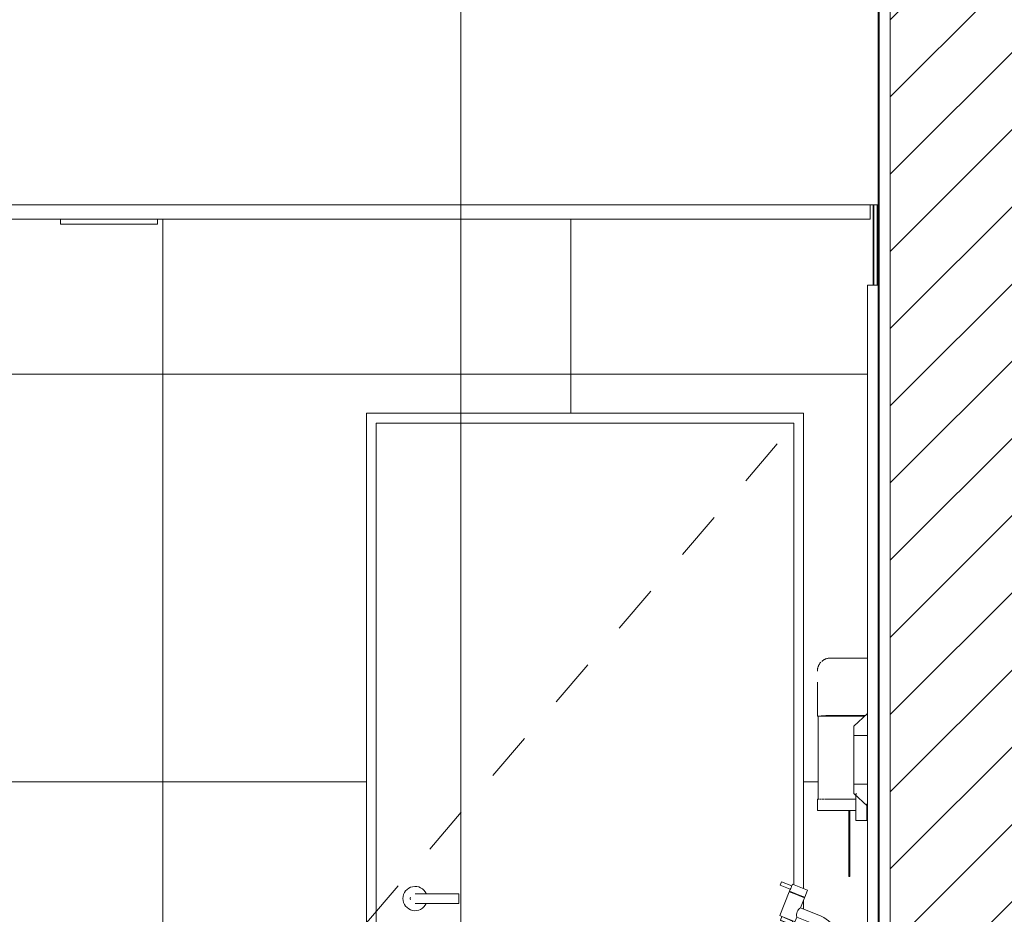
# Model space of a CAD drawing. Header units: metres. Extents: x 3.7 to 90.5, y -1.7 to 14.3.
# Tile 120 of 256: x 46.7 to 48.7, y 0.7 to 2.6. Entities that reach past the tile are written whole.
import ezdxf

# ---------------------------------------------------------------- set-up
doc = ezdxf.new("R2010")
doc.units = ezdxf.units.M
doc.linetypes.add('Center', pattern=[0.03175, 0.00635, -0.004763, 0.015875, -0.004763])
for name, color, linetype, lineweight in [('A-CLNG', 7, 'Continuous', 18), ('A-DOOR', 7, 'Continuous', 18), ('A-GENM', 7, 'Continuous', 18), ('A-WALL', 7, 'Continuous', 18), ('A-WALL-PATT', 7, 'Continuous', 18), ('E-LITE-EQPM', 7, 'Continuous', 18), ('G-ANNO-SYMB', 7, 'Continuous', 9), ('I-FURN', 7, 'Continuous', 18), ('P-SANR-FIXT', 7, 'Continuous', 18)]:
    doc.layers.add(name, color=color, linetype=linetype, lineweight=lineweight)
pattern_1 = [(45, (61.611, 8.385), (-0.0795495, 0.0795495), []), (135, (61.611, 8.385), (-0.0795495, -0.0795495), [])]

# ---------------------------------------------------------------- blocks, each defined once
blk = doc.blocks.new('Porta banheiros - P4- BANHEIROS madeira-7237431-Corte 2')
at = {"layer": 'A-DOOR', "linetype": 'Center'}
blk.add_line((53.2879, 0.71), (54.1879, 1.76), dxfattribs=at)
at = {"layer": 'A-DOOR'}
for p, q in [((53.3079, -0.34), (53.3079, 1.74)), ((53.3079, 1.74), (54.1679, 1.74)), ((54.1679, 1.74), (53.3079, 1.74)), ((53.3079, 1.74), (53.3079, -0.34)), ((54.1679, 0.7885), (54.1679, 1.74)), ((54.1679, 0.7885), (54.1679, 1.74)), ((54.1679, 0.7704), (54.1679, 0.7717)), ((54.1679, 0.7704), (54.1679, 0.7717)), ((53.4779, 0.77), (53.4079, 0.77)), ((53.4779, 0.76), (53.4779, 0.77)), ((53.4779, 0.75), (53.4779, 0.76)), ((53.4079, 0.75), (53.4779, 0.75))]:
    blk.add_line(p, q, dxfattribs=at)
at = {"layer": 'A-DOOR', "flags": 128}
for points in [[(53.4079, 0.77), (53.4071, 0.77), (53.4063, 0.77), (53.4056, 0.77), (53.4048, 0.77), (53.404, 0.77), (53.4032, 0.77), (53.4024, 0.77), (53.4017, 0.77), (53.4009, 0.77), (53.4002, 0.77), (53.3994, 0.77), (53.3987, 0.77), (53.398, 0.77), (53.3973, 0.77), (53.3967, 0.77), (53.396, 0.77), (53.3954, 0.77), (53.3948, 0.77), (53.3942, 0.77), (53.3936, 0.77), (53.3931, 0.77), (53.3925, 0.77), (53.392, 0.77), (53.3916, 0.77), (53.3911, 0.77), (53.3907, 0.77), (53.3903, 0.77), (53.3899, 0.77), (53.3896, 0.77), (53.3893, 0.77), (53.389, 0.77), (53.3888, 0.77), (53.3886, 0.77), (53.3884, 0.77), (53.3882, 0.77), (53.3881, 0.77), (53.388, 0.77), (53.388, 0.77), (53.3879, 0.77)], [(53.3879, 0.75), (53.388, 0.75), (53.388, 0.75), (53.3881, 0.75), (53.3882, 0.75), (53.3883, 0.75), (53.3885, 0.75), (53.3887, 0.75), (53.389, 0.75), (53.3892, 0.75), (53.3895, 0.75), (53.3899, 0.75), (53.3902, 0.75), (53.3906, 0.75), (53.391, 0.75), (53.3914, 0.75), (53.3919, 0.75), (53.3924, 0.75), (53.3929, 0.75), (53.3934, 0.75), (53.394, 0.75), (53.3946, 0.75), (53.3952, 0.75), (53.3958, 0.75), (53.3965, 0.75), (53.3971, 0.75), (53.3978, 0.75), (53.3985, 0.75), (53.3992, 0.75), (53.4, 0.75), (53.4007, 0.75), (53.4015, 0.75), (53.4022, 0.75), (53.403, 0.75), (53.4038, 0.75), (53.4045, 0.75), (53.4053, 0.75), (53.4061, 0.75), (53.4069, 0.75), (53.4077, 0.75), (53.4079, 0.75)]]:
    blk.add_lwpolyline(points, dxfattribs=at)
at = {"layer": 'A-DOOR'}
for radius, start, end in [(0.025, 23.748, 180), (0.025, 180, 336.2194), (0.01, 165, 180), (0.01, 180, 195)]:
    blk.add_arc((53.3879, 0.76), radius, start, end, dxfattribs=at)
blk = doc.blocks.new('Deca_Torneira  Link_1197_C_LNK_Mesa Bica Baixa - 1197_C_LNK_Cromado CR10-2600860-Corte 2')
at = {"layer": 'P-SANR-FIXT'}
for p, q in [((54.1428, 0.7947), (54.1398, 0.7874)), ((54.1636, 0.7863), (54.1428, 0.7947)), ((54.1587, 0.7741), (54.1389, 0.725)), ((54.1398, 0.7874), (54.1606, 0.779)), ((54.1702, 0.7694), (54.1587, 0.7741)), ((54.1606, 0.779), (54.1591, 0.7752)), ((54.1591, 0.7752), (54.1707, 0.7706)), ((54.165, 0.7897), (54.1636, 0.7863)), ((54.1965, 0.777), (54.165, 0.7897)), ((54.1906, 0.7625), (54.1965, 0.777)), ((54.1707, 0.7706), (54.1702, 0.7694)), ((54.1702, 0.7694), (54.1786, 0.7661)), ((54.179, 0.7672), (54.1707, 0.7706)), ((54.1786, 0.7661), (54.179, 0.7672)), ((54.1902, 0.7614), (54.1786, 0.7661)), ((54.179, 0.7672), (54.1906, 0.7625)), ((54.1819, 0.741), (54.1902, 0.7614)), ((54.2244, 0.7239), (54.1819, 0.741)), ((54.1389, 0.725), (54.1435, 0.7231)), ((54.1435, 0.7231), (54.1403, 0.7152)), ((54.1403, 0.7152), (54.1411, 0.7145)), ((54.1404, 0.7155), (54.1626, 0.7065)), ((54.1411, 0.7145), (54.1614, 0.7063)), ((54.1655, 0.7137), (54.1433, 0.7227)), ((54.1657, 0.7142), (54.1435, 0.7231)), ((54.1625, 0.7063), (54.1657, 0.7142)), ((54.1657, 0.7142), (54.1704, 0.7123)), ((54.1704, 0.7123), (54.1742, 0.7219)), ((54.1742, 0.7219), (54.2152, 0.7054)), ((54.1614, 0.7063), (54.1625, 0.7063)), ((54.2512, 0.647), (54.2512, 0.5701)), ((54.2512, 0.647), (54.2719, 0.647)), ((54.2719, 0.5701), (54.2719, 0.647)), ((54.2512, 0.5701), (54.2366, 0.5701)), ((54.2366, 0.5701), (54.2366, 0.56)), ((54.2513, 0.5701), (54.2719, 0.5701)), ((54.2865, 0.5701), (54.2719, 0.5701)), ((54.2865, 0.56), (54.2865, 0.5701))]:
    blk.add_line(p, q, dxfattribs=at)
for centre, radius, start, end in [((54.1485, 0.7881), 0.0152, 323.0442, 353.1906), ((54.1904, 0.7265), 0.0168, 120.289, 195.711), ((54.1858, 0.647), 0.086, 0, 63.3385), ((54.186, 0.647), 0.0653, 0, 63.4102)]:
    blk.add_arc(centre, radius, start, end, dxfattribs=at)
blk = doc.blocks.new('PORTA PAPEL TOALHA _DISPENSER__ DE PLÁSTICO - PORTA PAPEL TOALHA _DISPENSER__ DE PLÁSTICO-2472769-Corte 2')
at = {"layer": 'A-GENM'}
for p, q in [((54.32, 1.2556), (54.2433, 1.2556)), ((54.2165, 1.2056), (54.2165, 1.1371)), ((54.2165, 1.1371), (54.2165, 1.1367)), ((54.2185, 0.9651), (54.2185, 1.136)), ((54.2194, 1.136), (54.3143, 1.136)), ((54.3156, 1.1371), (54.2433, 1.1371)), ((54.3156, 1.1371), (54.2433, 1.1371)), ((54.2165, 0.9651), (54.2165, 0.9416)), ((54.2183, 0.9651), (54.2165, 0.9651)), ((54.2185, 0.9651), (54.2187, 0.9651)), ((54.2201, 0.9651), (54.2186, 0.9651)), ((54.2216, 0.9651), (54.2231, 0.9651)), ((54.2244, 0.9651), (54.2231, 0.9651)), ((54.2259, 0.9651), (54.2283, 0.9651)), ((54.2299, 0.9651), (54.2283, 0.9651)), ((54.2311, 0.9651), (54.2346, 0.9651)), ((54.2364, 0.9651), (54.2346, 0.9651)), ((54.2371, 0.9651), (54.2433, 0.9651)), ((54.2433, 0.9651), (54.2955, 0.9651)), ((54.2955, 0.9651), (54.2433, 0.9651)), ((54.2165, 0.9416), (54.2433, 0.9416)), ((54.2955, 0.9416), (54.2433, 0.9416)), ((54.2815, 0.8051), (54.2815, 0.9416)), ((54.2835, 0.9416), (54.2835, 0.8051)), ((54.32, 0.9416), (54.3186, 0.9416)), ((54.2835, 0.8051), (54.2815, 0.8051))]:
    blk.add_line(p, q, dxfattribs=at)
at = {"layer": 'A-GENM', "flags": 128}
for points in [[(54.2165, 1.2288), (54.2166, 1.2298), (54.2166, 1.2309), (54.2167, 1.232), (54.2169, 1.233), (54.2171, 1.2341), (54.2173, 1.2351), (54.2176, 1.2362), (54.2179, 1.2372), (54.2183, 1.2382), (54.2187, 1.2392), (54.2191, 1.2402), (54.2196, 1.2411), (54.2201, 1.2421), (54.2206, 1.243), (54.2212, 1.2439), (54.2218, 1.2448), (54.2225, 1.2456), (54.2232, 1.2464), (54.2239, 1.2472)], [(54.2255, 1.2487), (54.2263, 1.2494), (54.2271, 1.2501), (54.228, 1.2507), (54.2289, 1.2513), (54.2298, 1.2519), (54.2307, 1.2524), (54.2317, 1.2529), (54.2326, 1.2533), (54.2336, 1.2537), (54.2346, 1.2541), (54.2357, 1.2544), (54.2367, 1.2547), (54.2377, 1.255), (54.2388, 1.2552), (54.2398, 1.2553), (54.2409, 1.2555), (54.242, 1.2555), (54.2431, 1.2556)]]:
    blk.add_lwpolyline(points, dxfattribs=at)
at = {"layer": 'A-GENM'}
for points, knots in [([(54.2184, 1.136), (54.2183, 1.136), (54.2176, 1.1361), (54.2168, 1.1362), (54.2165, 1.1365), (54.2165, 1.1367)], [0.7611775, 0.7611775, 0.7611775, 0.7611775, 0.7857143, 0.8928571, 1, 1, 1, 1]), ([(54.2266, 1.1364), (54.2288, 1.1366), (54.2328, 1.1369), (54.2386, 1.1371), (54.2417, 1.1371), (54.2433, 1.1371)], [0.4280911, 0.4280911, 0.4280911, 0.4280911, 0.7, 0.85, 1, 1, 1, 1])]:
    blk.add_open_spline(points, degree=3, knots=knots, dxfattribs=at)
for points in [[(54.2185, 1.136), (54.2194, 1.136), (54.2204, 1.136), (54.2216, 1.136)], [(54.2215, 1.136), (54.2206, 1.136), (54.2199, 1.136), (54.2192, 1.136)], [(54.2243, 1.1362), (54.2236, 1.1362), (54.223, 1.1361), (54.2224, 1.1361)], [(54.2243, 1.1362), (54.2248, 1.1363), (54.2253, 1.1363), (54.2259, 1.1363)], [(54.2293, 1.1366), (54.2284, 1.1365), (54.2275, 1.1365), (54.2266, 1.1364)], [(54.2433, 1.1371), (54.2413, 1.1371), (54.2373, 1.1371), (54.2335, 1.1369), (54.2317, 1.1368)]]:
    blk.add_open_spline(points, degree=3, dxfattribs=at)
blk = doc.blocks.new('Luminária Quadrada - 0300x1200mm_1 Lamp_ - 277V-7461696-Corte 2')
at = {"layer": 'E-LITE-EQPM'}
for p, q in [((52.6577, 2.15), (52.6577, 2.16)), ((52.8577, 2.15), (52.6577, 2.15)), ((52.8577, 2.15), (52.8577, 2.16))]:
    blk.add_line(p, q, dxfattribs=at)
blk = doc.blocks.new('SABONETEIRA PLASTICA TIPO DISPENSER - SABONETEIRA PLASTICA TIPO DISPENSER-2474079-Corte 2')
at = {"layer": 'A-GENM'}
for p, q in [((54.2915, 1.1152), (54.32, 1.1412)), ((54.2915, 1.1152), (54.2915, 1.0958)), ((54.32, 1.0958), (54.2915, 1.0958)), ((54.2915, 0.9958), (54.2915, 1.0958)), ((54.32, 0.9958), (54.2915, 0.9958)), ((54.2915, 0.9958), (54.2915, 0.9763)), ((54.32, 0.9504), (54.2915, 0.9763)), ((54.2955, 0.9308), (54.2955, 0.9758)), ((54.2955, 0.9758), (54.2976, 0.9758)), ((54.3186, 0.9549), (54.3186, 0.9308)), ((54.2955, 0.9308), (54.2955, 0.9208)), ((54.2955, 0.9208), (54.3186, 0.9208)), ((54.3186, 0.9208), (54.3186, 0.9308))]:
    blk.add_line(p, q, dxfattribs=at)
blk = doc.blocks.new('Mobiliário 1 - Mobiliário 1-7958851-Corte 2')
at = {"layer": 'I-FURN'}
for p, q in [((54.32, 2.0244), (54.3415, 2.0244)), ((54.32, 0.6923), (54.32, 2.0244)), ((54.3415, 0.6923), (54.3415, 2.0244)), ((54.3415, 0.6923), (54.32, 0.6923))]:
    blk.add_line(p, q, dxfattribs=at)
blk = doc.blocks.new('4 GRE - ESCOLA DE CINEMA E AUDIOVISUAL CINE REX R07_rvt-2-Corte 2')
at = {"layer": 'A-WALL-PATT', "true_color": 0x808080}
h = blk.add_hatch(dxfattribs=at)
h.set_pattern_fill('FP_18', color=8, style=0, pattern_type=2)
h.set_pattern_definition([(50, (61.611, 8.385), (0.546555, -0.047815), [0.05715, -0.62865]), (355, (61.611, 8.385), (-0.105728, 0.573166), [0.04572, -0.50292]), (100.451, (61.656, 8.381), (0.440828, 0.52535), [0.04857, -0.53427]), (46.184, (61.611, 8.537), (0.813237, -0.12613), [0.08572, -0.94297]), (96.636, (61.678, 8.527), (0.71221, 0.742287), [0.07286, -0.80141]), (351.184, (61.611, 8.537), (0.712217, 0.742274), [0.06858, -0.75438]), (21, (61.687, 8.499), (0.454846, -0.306795), [0.05715, -0.62865]), (326, (61.687, 8.499), (0.185405, 0.55256), [0.04572, -0.50292]), (71.451, (61.725, 8.474), (0.64025, 0.245763), [0.04857, -0.53427]), (37.5, (61.611, 8.385), (0.009261, 0.2536672), [0.02515, -0.47168, 0.02515, -0.48539, -0.50483]), (37.5, (61.611, 8.385), (0.009261, 0.2536672), [-1.007, 0.02515, -0.47968]), (7.5, (61.611, 8.385), (0.200456, 0.300546), [0.02515, -0.26594, 0.02515, -0.46025, -0.19241]), (7.5, (61.611, 8.385), (0.200456, 0.300546), [-0.77648, 0.02515, -0.16726]), (327.5, (61.441, 8.385), (0.406768, -0.0171882), [0.02515, -0.16535, 0.02515, -0.56921, -0.78867]), (327.5, (61.441, 8.385), (0.406768, -0.0171882), [-0.78486, 0.02515, -0.76352]), (317.5, (61.365, 8.385), (0.444383, 0.076279), [0.02515, -0.2225, 0.02515, -0.36957, -0.56007]), (317.5, (61.365, 8.385), (0.444383, 0.076279), [-0.64237, 0.02515, -0.53492])])
h.paths.add_polyline_path([(54.3437, -1.3429), (54.344, -1.3429), (54.344, 12.222), (54.3415, 12.222), (54.3415, -1.3429), (54.3431, -1.3429)])
h = blk.add_hatch(dxfattribs=at)
h.set_pattern_fill('FP_19', color=8, style=0, pattern_type=2)
h.set_pattern_definition([(45, (61.611, 8.385), (-0.0795495, 0.0795495), [])])
h.paths.add_polyline_path([(54.7562, -1.3429), (54.8165, -1.3429), (54.8165, 12.222), (54.3665, 12.222), (54.3665, -1.3429)])
at = {"layer": 'A-WALL-PATT', "true_color": 0xf5f5f5}
h = blk.add_hatch(dxfattribs=at)
h.set_pattern_fill('FP_27', style=0, pattern_type=2)
h.set_pattern_definition([(0, (51.18, 0.16), (0, 0.84), []), (90, (51.18, 0.16), (-0.84, 5e-17), [])])
h.paths.add_polyline_path([(51.1854, -0.34), (51.3441, -0.34), (51.3449, -0.3197), (51.3491, -0.3047), (51.3528, -0.2976), (51.3535, -0.2915), (51.3515, -0.2856), (51.3454, -0.2766), (51.3384, -0.2627), (51.3343, -0.2477), (51.3336, -0.2302), (51.3354, -0.2145), (51.322, -0.18), (51.1854, -0.18), (51.1854, -0.2831)])
h.paths.add_polyline_path([(51.7279, -0.34), (52.4384, -0.34), (52.4384, -0.33), (51.9279, -0.33), (51.7409, -0.1898), (51.7287, -0.1996), (51.7205, -0.2099), (51.7147, -0.2216), (51.7109, -0.2331), (51.7093, -0.2444), (51.7109, -0.2651), (51.7194, -0.34)])
h.paths.add_polyline_path([(54.3315, -0.34), (54.3315, 0.5132), (54.2055, 0.5132), (54.1997, 0.4921), (54.1879, 0.4719), (54.1879, -0.34), (54.2188, -0.34)])
h.paths.add_polyline_path([(52.4817, 1.1694), (52.4829, 1.1687), (52.4817, 1.1674), (52.4817, 1.1692)])
h.paths.add_polyline_path([(52.4801, 1.1692), (52.4816, 1.1692), (52.4806, 1.1673)])
h.paths.add_polyline_path([(52.4786, 1.1686), (52.4801, 1.1692), (52.4792, 1.1676), (52.4787, 1.1684)])
h.paths.add_polyline_path([(53.2879, -0.34), (53.2879, 1.76), (54.1879, 1.76), (54.1879, 0.7804), (54.1963, 0.7766), (54.1902, 0.7627), (54.1879, 0.7636), (54.1879, 0.7623), (54.1902, 0.7614), (54.1879, 0.7559), (54.1879, 0.7386), (54.2273, 0.722), (54.2404, 0.7135), (54.2551, 0.6975), (54.2636, 0.6838), (54.2698, 0.6659), (54.2719, 0.647), (54.2719, 0.5701), (54.2865, 0.5701), (54.2865, 0.56), (54.3315, 0.56), (54.3315, 0.6923), (54.32, 0.6923), (54.32, 0.9416), (54.3186, 0.9416), (54.3186, 0.9208), (54.2955, 0.9212), (54.2955, 0.9416), (54.2835, 0.9416), (54.2835, 0.8051), (54.2815, 0.8051), (54.2815, 0.9416), (54.2165, 0.9416), (54.2165, 0.9651), (54.2185, 0.9651), (54.2185, 1.1364), (54.2165, 1.1383), (54.2173, 1.2337), (54.2186, 1.2367), (54.2201, 1.241), (54.227, 1.2497), (54.2318, 1.2527), (54.2383, 1.2549), (54.2433, 1.2556), (54.32, 1.2556), (54.32, 2.0244), (54.3315, 2.0244), (54.3315, 2.19), (54.3254, 2.19), (54.3254, 2.16), (52.8577, 2.16), (52.8577, 2.15), (52.6577, 2.15), (52.6577, 2.16), (52.1311, 2.16), (52.1071, 2.151), (52.0021, 2.151), (51.9781, 2.16), (51.1954, 2.16), (51.1954, 2.19), (51.1854, 2.19), (51.1854, 1.47), (52.3454, 1.47), (52.3713, 1.4666), (52.3954, 1.4566), (52.4162, 1.4407), (52.432, 1.42), (52.4384, 1.4046), (52.4384, 1.46), (52.4454, 1.46), (52.4454, 1.47), (52.4754, 1.47), (52.4754, 1.46), (52.4774, 1.46), (52.478, 1.1681), (52.4786, 1.1676), (52.478, 1.1662), (52.4774, 1.1656), (52.4774, 1.1648), (52.4774, -0.34), (52.9648, -0.34)])
h.paths.add_polyline_path([(54.1962, 0.56), (54.2366, 0.56), (54.2366, 0.5701), (54.2512, 0.5701), (54.2512, 0.647), (54.2496, 0.6613), (54.2449, 0.675), (54.2374, 0.6872), (54.2244, 0.6994), (54.2152, 0.7054), (54.1879, 0.7164), (54.1879, 0.56)])
h.paths.add_polyline_path([(52.4904, 0.5725), (52.4804, 0.5725), (52.4804, 0.6475), (52.4904, 0.6475), (52.4904, 0.6275), (52.5054, 0.6275), (52.5054, 0.5925), (52.4904, 0.5925)])
h.paths.add_polyline_path([(52.5034, 1.1318), (52.5017, 1.1321), (52.5031, 1.1338)])
h.paths.add_polyline_path([(52.5052, 1.1323), (52.5057, 1.1348), (52.5083, 1.1345), (52.5057, 1.1325)])
h.paths.add_polyline_path([(52.5034, 1.1318), (52.5045, 1.1341), (52.5052, 1.1323)])
h.paths.add_polyline_path([(52.4965, 1.1345), (52.4905, 1.144), (52.4872, 1.1533), (52.4862, 1.1633), (52.4878, 1.1648), (52.4894, 1.1529), (52.4932, 1.1431), (52.498, 1.1358), (52.4968, 1.1348)])
h.paths.add_polyline_path([(52.4979, 1.1332), (52.4965, 1.1345), (52.4986, 1.1341), (52.498, 1.1334)])
h.paths.add_polyline_path([(52.4996, 1.1323), (52.498, 1.1332), (52.5002, 1.1338)])
h.paths.add_polyline_path([(52.5014, 1.1318), (52.5003, 1.1328), (52.5017, 1.1338)])
h.paths.add_polyline_path([(52.4878, 1.1648), (52.4862, 1.1657), (52.4872, 1.1662)])
h.paths.add_polyline_path([(52.4848, 1.1662), (52.4862, 1.1676), (52.4862, 1.1662), (52.4855, 1.1662)])
h.paths.add_polyline_path([(52.4839, 1.1669), (52.4849, 1.1686), (52.4852, 1.1673), (52.4848, 1.1671)])
h.paths.add_polyline_path([(52.4829, 1.1673), (52.4839, 1.169), (52.4848, 1.1685), (52.4831, 1.1674)])
at = {"layer": 'A-WALL-PATT'}
h = blk.add_hatch(dxfattribs=at)
h.set_pattern_fill('FP_26', color=256, style=0, pattern_type=2)
h.set_pattern_definition(pattern_1)
h.paths.add_polyline_path([(54.333, -0.34), (54.333, 0.6923), (54.3315, 0.6923), (54.3315, -0.34)])
h.paths.add_polyline_path([(54.333, 2.0244), (54.333, 2.19), (54.3315, 2.19), (54.3315, 2.0244)])
h = blk.add_hatch(dxfattribs=at)
h.set_pattern_fill('FP_26', color=256, style=0, pattern_type=2)
h.set_pattern_definition(pattern_1)
h.paths.add_polyline_path([(54.34, -0.34), (54.3415, -0.34), (54.3415, 0.6923), (54.34, 0.6923), (54.34, -0.2831)])
h.paths.add_polyline_path([(54.3415, 2.0244), (54.3415, 2.19), (54.34, 2.19), (54.34, 2.0244)])
at = {"layer": 'A-CLNG'}
for p, q in [((54.3254, 2.19), (51.1954, 2.19)), ((54.3254, 2.16), (54.3254, 2.19)), ((51.1954, 2.16), (54.3254, 2.16))]:
    blk.add_line(p, q, dxfattribs=at)
at = {"layer": 'A-WALL'}
for p, q in [((54.3415, 12.222), (54.3415, 2.19)), ((54.344, 12.222), (54.344, -1.3429)), ((54.3665, 12.222), (54.3665, -1.3429)), ((54.3315, 2.19), (54.3254, 2.19)), ((54.3315, 2.19), (54.3315, 2.0244)), ((54.3415, 2.19), (54.3315, 2.19)), ((54.333, 2.0244), (54.333, 2.19)), ((54.34, 2.0244), (54.34, 2.19)), ((54.3415, 2.19), (54.3415, 2.0244)), ((54.3415, 2.0244), (54.3415, 2.19)), ((53.2879, -0.34), (53.2879, 1.76)), ((53.2879, 1.76), (54.1879, 1.76)), ((54.1879, 1.76), (54.1879, 0.7804)), ((54.1879, 0.7636), (54.1879, 0.7623)), ((54.1879, 0.7559), (54.1879, 0.7386))]:
    blk.add_line(p, q, dxfattribs=at)
at = {"layer": 'A-DOOR', "lineweight": 18}
blk.add_blockref('Porta banheiros - P4- BANHEIROS madeira-7237431-Corte 2', (0, 0), dxfattribs=at)
at = {"layer": 'A-GENM', "lineweight": 18}
for name in ['PORTA PAPEL TOALHA _DISPENSER__ DE PLÁSTICO - PORTA PAPEL TOALHA _DISPENSER__ DE PLÁSTICO-2472769-Corte 2', 'SABONETEIRA PLASTICA TIPO DISPENSER - SABONETEIRA PLASTICA TIPO DISPENSER-2474079-Corte 2']:
    blk.add_blockref(name, (0, 0), dxfattribs=at)
at = {"layer": 'E-LITE-EQPM', "lineweight": 18}
blk.add_blockref('Luminária Quadrada - 0300x1200mm_1 Lamp_ - 277V-7461696-Corte 2', (0, 0), dxfattribs=at)
at = {"layer": 'I-FURN', "lineweight": 18}
blk.add_blockref('Mobiliário 1 - Mobiliário 1-7958851-Corte 2', (0, 0), dxfattribs=at)
at = {"layer": 'P-SANR-FIXT', "lineweight": 18}
blk.add_blockref('Deca_Torneira  Link_1197_C_LNK_Mesa Bica Baixa - 1197_C_LNK_Cromado CR10-2600860-Corte 2', (0, 0), dxfattribs=at)

msp = doc.modelspace()

# ---------------------------------------------------------------- linework, layer by layer
at = {"layer": 'G-ANNO-SYMB'}
msp.add_line((47.594, 12.6527), (47.594, -1.3724), dxfattribs=at)

# ---------------------------------------------------------------- block references
at = {"lineweight": 5}
msp.add_blockref('4 GRE - ESCOLA DE CINEMA E AUDIOVISUAL CINE REX R07_rvt-2-Corte 2', (-5.888, 0), dxfattribs=at)

doc.saveas('drawing.dxf')
